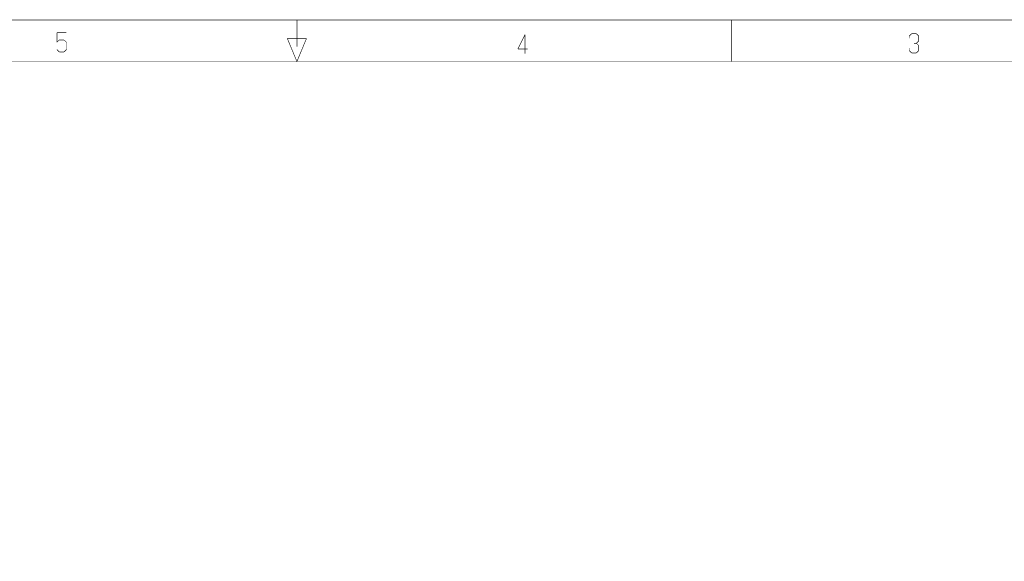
# Model space of a CAD drawing. Extents: x -16.7 to 17.3, y -13.5 to 8.5.
# Tile 22 of 28: x -2.7 to 7.6, y 2.8 to 8.5. Entities that reach past the tile are written whole.
import ezdxf

# ---------------------------------------------------------------- set-up
doc = ezdxf.new("R2010")
doc.units = 0
doc.layers.add('FAB_ART', color=2, linetype='CONTINUOUS')

msp = doc.modelspace()

# ---------------------------------------------------------------- linework, layer by layer
at = {"layer": 'FAB_ART', "const_width": 0.006}
for points in [[(-16.6865, -13.509), (17.3135, -13.509), (17.3135, 8.491), (-16.6865, 8.491), (-16.6865, -13.509)], [(0.1985, 8.491), (0.1985, 8.213)], [(4.7305, 8.058), (4.7305, 8.491)], [(-2.3035, 8.358), (-2.3035, 8.258)], [(-2.2035, 8.358), (-2.3035, 8.358)], [(2.5775, 8.339), (2.5025, 8.189)], [(2.5775, 8.139), (2.5775, 8.339)], [(6.5815, 8.323), (6.6065, 8.348)], [(6.5815, 8.298), (6.5815, 8.323)], [(6.6065, 8.348), (6.6565, 8.348)], [(6.6565, 8.348), (6.6815, 8.323)], [(6.6815, 8.323), (6.6815, 8.273)], [(-2.3035, 8.258), (-2.2785, 8.283)], [(-2.2785, 8.283), (-2.2285, 8.283)], [(-2.2285, 8.283), (-2.2035, 8.258)], [(-2.2035, 8.258), (-2.2035, 8.183)], [(0.2975, 8.296), (0.1985, 8.058), (0.0995, 8.296), (0.2975, 8.296)], [(0.0995, 8.296), (0.2975, 8.296), (0.1985, 8.058), (0.0995, 8.296)], [(6.6565, 8.248), (6.6315, 8.248)], [(6.6815, 8.273), (6.6565, 8.248)], [(6.6565, 8.248), (6.6815, 8.223)], [(6.6815, 8.223), (6.6815, 8.173)], [(-2.2785, 8.158), (-2.3035, 8.183)], [(-2.2285, 8.158), (-2.2785, 8.158)], [(-2.2035, 8.183), (-2.2285, 8.158)], [(2.5025, 8.189), (2.6025, 8.189)], [(6.5815, 8.173), (6.5815, 8.198)], [(6.6065, 8.148), (6.5815, 8.173)], [(6.6565, 8.148), (6.6065, 8.148)], [(6.6815, 8.173), (6.6565, 8.148)], [(-16.1835, -13.009), (16.5805, -13.009), (16.5805, 8.058), (-16.1835, 8.058), (-16.1835, -13.009)]]:
    msp.add_lwpolyline(points, dxfattribs=at)

doc.saveas('drawing.dxf')
